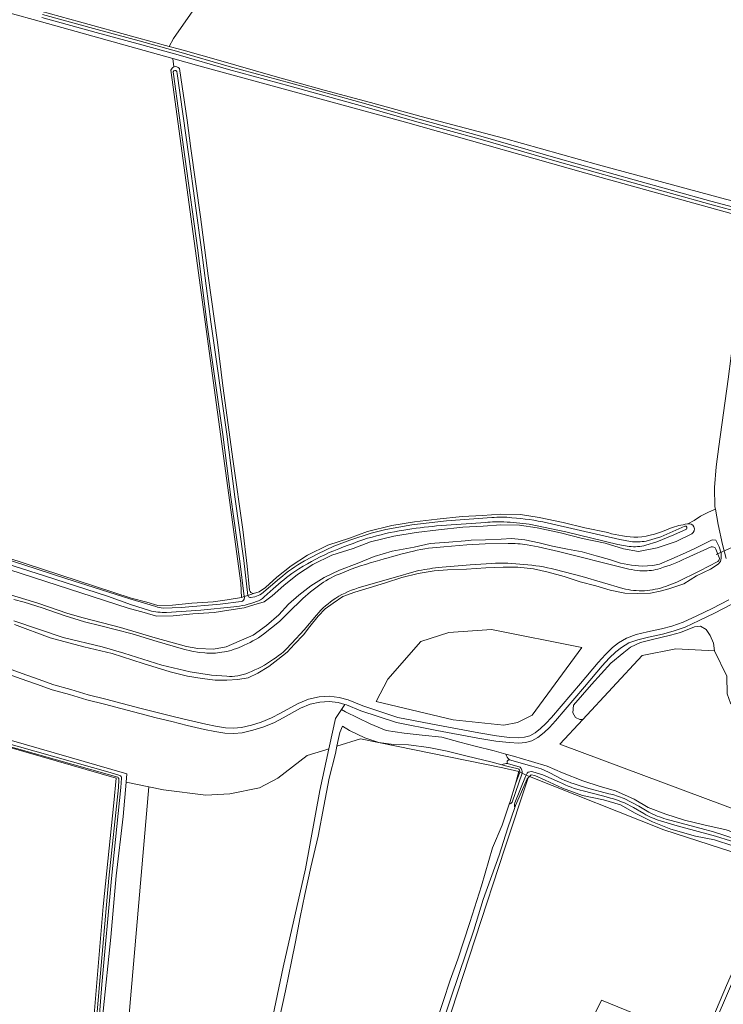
# Model space of a CAD drawing. Header units: metres. Extents: x 200031 to 204075, y 460125 to 464703.
# Tile 77 of 178: x 201076 to 201274, y 463666 to 463943. Entities that reach past the tile are written whole.
import ezdxf

# ---------------------------------------------------------------- set-up
doc = ezdxf.new("R2010")
doc.units = ezdxf.units.M
doc.header["$LTSCALE"] = 2
for name, color, linetype, lineweight in [('B-WE-GR-BOS_LOOF-GV', 253, 'Continuous', 13), ('B-WE-GR-BOUWLAND-GV', 253, 'Continuous', 13), ('B-WE-GR-GRAS-GV', 253, 'Continuous', 13), ('B-WE-GR-HOUTWAL-GV', 253, 'Continuous', 13), ('B-WE-KW-KUNSTWERK_DUIKER-G', 253, 'Continuous', 18), ('B-WE-OG-TERREIN_ERF-GV', 253, 'Continuous', 18), ('B-WE-OG-WATER-GV', 253, 'Continuous', 18), ('B-WE-OG-WATER_GREPPEL-GV', 253, 'Continuous', 18), ('B-WE-OG-WATER_MEER-GV', 253, 'Continuous', 18), ('B-WE-OG-WATER_SLOOT-GV', 253, 'Continuous', 18), ('B-WE-OG-WEG-GV', 253, 'Continuous', 18), ('B-WE-VH-VERHARDING_ASFALT-GV', 253, 'Continuous', 18), ('B-WE-VH-VERHARDING_BETON-GV', 253, 'Continuous', 18), ('B-WE-VH-VERHARDING_OPEN-GV', 253, 'Continuous', 18)]:
    doc.layers.add(name, color=color, linetype=linetype, lineweight=lineweight)

msp = doc.modelspace()

# ---------------------------------------------------------------- linework, layer by layer
at = {"layer": 'B-WE-GR-BOS_LOOF-GV', "flags": 128}
for points in [[(201269.788, 463804.541), (201267.535, 463803.442), (201265.788, 463802.215), (201264.034, 463801.3), (201263.885, 463801.226)], [(201274.782, 463791.486), (201273.744, 463795.415), (201272.546, 463801.109), (201271.762, 463805.364), (201269.788, 463804.541)], [(201265.125, 463798.493), (201260.716, 463796.297), (201255.394, 463794.51), (201250.156, 463793.456), (201245.936, 463794.255), (201240.811, 463795.88), (201234.442, 463797.176), (201228.266, 463798.703), (201221.663, 463800.12), (201216.732, 463800.912), (201211.454, 463800.952), (201206.475, 463800.594), (201200.803, 463800.356), (201193.928, 463799.624), (201187.656, 463798.862), (201181.399, 463797.829), (201174.86, 463796.229), (201169.929, 463794.369), (201163.994, 463792.478), (201158.587, 463789.853), (201154.337, 463787.016), (201150.436, 463783.936), (201147.225, 463781.075), (201144.971, 463779.3), (201142.019, 463778.507), (201139.309, 463777.635), (201135.009, 463776.981), (201130.887, 463776.367), (201124.879, 463776.001), (201119.368, 463775.418), (201114.647, 463775.334), (201111.189, 463776.341), (201106.703, 463777.537), (201066.697, 463790.535)], [(201072.434, 463781.686), (201081.357, 463778.921), (201089.756, 463776.071), (201094.13, 463774.836), (201104.577, 463772.113), (201114.277, 463769.243), (201123.131, 463766.817), (201126.273, 463766.211), (201130.715, 463766.029), (201134.274, 463766.724), (201137.953, 463768.287), (201141.818, 463770.005), (201145.586, 463772.683), (201149.105, 463775.701), (201151.788, 463778.685), (201154.658, 463781.235), (201158.024, 463783.85), (201161.855, 463786.187), (201166.09, 463788.248), (201171.099, 463790.156), (201175.861, 463792.095), (201180.935, 463793.601), (201187.062, 463794.709), (201191.58, 463795.748), (201196.874, 463796.14), (201201.456, 463796.499), (201203.159, 463796.691), (201207.185, 463796.768), (201211.582, 463797.002), (201214.461, 463797.106), (201218.21, 463796.749), (201222.209, 463795.897), (201226.021, 463794.983), (201230.205, 463794.194), (201234.297, 463793.374), (201238.296, 463792.305), (201241.955, 463791.235), (201245.086, 463790.195), (201248.186, 463789.649), (201251.222, 463789.382), (201254.163, 463789.517), (201256.082, 463789.896), (201259.514, 463791.458), (201263.316, 463793.114), (201266.161, 463794.426), (201268.819, 463795.737), (201270.859, 463796.767), (201271.85, 463796.709), (201272.818, 463794.792), (201273.351, 463792.998), (201273.357, 463791.605), (201273.236, 463790.706), (201272.558, 463789.929), (201270.364, 463788.558), (201266.407, 463786.685), (201262.855, 463784.379), (201258.71, 463783), (201256.204, 463782.309), (201253.512, 463781.772), (201249.92, 463781.728), (201246.265, 463781.806), (201242.205, 463782.627), (201238.174, 463783.819), (201233.71, 463785.01), (201229.275, 463786.448), (201224.749, 463787.7), (201220.657, 463788.583), (201216.258, 463789.061), (201212.139, 463789.076), (201207.246, 463788.902), (201201.797, 463788.541), (201196.502, 463788.303), (201192.725, 463788.01), (201188.206, 463787.28), (201183.658, 463786.21), (201179.049, 463784.674), (201174.502, 463783.263), (201170.418, 463782.07), (201167.078, 463780.881), (201164.298, 463778.95), (201162.137, 463777.362), (201160.101, 463775.31), (201157.82, 463772.452), (201156.033, 463770.06), (201153.504, 463767.418), (201151.437, 463765.211), (201148.813, 463763.126), (201146.219, 463761.165), (201143.16, 463759.264), (201140.409, 463757.984), (201137.592, 463757.539), (201134.496, 463757.31), (201131.151, 463757.328), (201127.557, 463757.779), (201123.436, 463758.444), (201118.507, 463759.664), (201110.91, 463761.958), (201102.227, 463764.835), (201094.292, 463766.725), (201084.805, 463769.258), (201074.757, 463772.936)], [(201072.048, 463761.002), (201076.927, 463759.222), (201081.432, 463757.626), (201085.838, 463756.025), (201090.637, 463754.735), (201095.529, 463753.234), (201100.483, 463752.002), (201105.035, 463750.774), (201110.356, 463749.393), (201114.922, 463748.23), (201119.384, 463747.134), (201123.644, 463746.077), (201128.532, 463744.942), (201131.309, 463744.398), (201134.044, 463743.937), (201136.378, 463743.843), (201138.578, 463744.037), (201141.355, 463744.68), (201144.111, 463745.522), (201146.998, 463746.704), (201149.577, 463748.056), (201154.474, 463750.761), (201157.409, 463751.967), (201160.381, 463752.649), (201163.215, 463752.839), (201166.064, 463752.487), (201168.584, 463751.773), (201172.634, 463750.094), (201182.547, 463746.868), (201193.771, 463744.678), (201205.261, 463742.528), (201210.261, 463741.688), (201213.931, 463741.245), (201216.488, 463741.117), (201218.126, 463741.272), (201219.568, 463741.698), (201221.09, 463742.496), (201222.653, 463743.696), (201224.08, 463745.094), (201225.69, 463746.84), (201233.821, 463756.396), (201238.848, 463762.325), (201240.833, 463764.577), (201242.799, 463766.464), (201244.494, 463767.772), (201246.776, 463769.166), (201249.497, 463770.134), (201252.65, 463770.901), (201256.589, 463771.72), (201259.482, 463772.487), (201262.711, 463773.634), (201266.567, 463775.422), (201270.847, 463777.502), (201275.5, 463779.882)], [(201016.107, 463756.994), (201106.401, 463730.963), (201106.189, 463728.68), (201112.529, 463727.359), (201116.662, 463726.497), (201128.538, 463725.014), (201135.348, 463725.387), (201143.595, 463727.067), (201148.829, 463729.773), (201157.05, 463736.154), (201162.295, 463737.776), (201163.136, 463738.035), (201163.308, 463738.84), (201164.981, 463746.558), (201166.692, 463749.102), (201167.623, 463750.486), (201165.766, 463751.012), (201163.173, 463751.333), (201160.6, 463751.16), (201157.865, 463750.533), (201155.124, 463749.406), (201150.288, 463746.735), (201147.632, 463745.343), (201144.616, 463744.108), (201141.744, 463743.23), (201138.814, 463742.552), (201136.414, 463742.34), (201133.888, 463742.442), (201131.04, 463742.922), (201128.218, 463743.475), (201123.294, 463744.618), (201119.024, 463745.678), (201114.558, 463746.775), (201109.982, 463747.94), (201104.651, 463749.324), (201100.107, 463750.55), (201095.128, 463751.788), (201090.222, 463753.293), (201085.386, 463754.593), (201080.925, 463756.214), (201076.419, 463757.81), (201071.529, 463759.595)]]:
    msp.add_lwpolyline(points, dxfattribs=at)
at = {"layer": 'B-WE-GR-BOS_LOOF-GV'}
msp.add_lwpolyline([(201263.885, 463801.226, -0.887492), (201265.125, 463798.493)], format="xyb", dxfattribs=at)
at = {"layer": 'B-WE-GR-BOS_LOOF-GV', "flags": 128}
msp.add_lwpolyline([(201196.882, 463770.707), (201208.803, 463771.525), (201234.224, 463766.469), (201220.291, 463747.523), (201216.107, 463745.412), (201212.311, 463744.628), (201198.036, 463746.145), (201176.429, 463751.311), (201179.694, 463757.605), (201188.987, 463768.198)], close=True, dxfattribs=at)
at = {"layer": 'B-WE-GR-BOUWLAND-GV', "flags": 128}
for points in [[(201119.585, 463929.747), (201119.252, 463932.088), (201080.015, 463943.054), (201032.14, 463956.261), (200980.559, 463970.621), (200945.199, 463980.415), (200924.22, 463986.025), (200908.141, 463990.79), (200898.607, 463993.902), (200897.845, 463994.16), (200897.71, 463992.606)], [(201263.885, 463801.226), (201264.034, 463801.3), (201265.788, 463802.215), (201267.535, 463803.442), (201269.788, 463804.541), (201271.762, 463805.364), (201271.628, 463806.092), (201271.483, 463811.511), (201272.019, 463817.274), (201272.709, 463822.975), (201275.315, 463841.963), (201277.917, 463861.614), (201280.225, 463881.382), (201281.075, 463887.183), (201280.565, 463887.336), (201239.644, 463898.652), (201184.712, 463914.192), (201126.621, 463930.028), (201119.252, 463932.088), (201119.585, 463929.747)], [(201067.679, 463793.371), (201107.553, 463780.415), (201111.995, 463779.231), (201115.049, 463778.342), (201119.184, 463778.416), (201124.631, 463778.991), (201130.575, 463779.353), (201134.563, 463779.947), (201138.595, 463780.561), (201138.407, 463784.617), (201118.738, 463928.838)], [(201121.145, 463929.287), (201123.291, 463914.743), (201124.38, 463906.796), (201127.022, 463887.603), (201129.253, 463871.039), (201131.82, 463852.329), (201133.369, 463840.091), (201136.282, 463818.82), (201138.916, 463799.649), (201140.16, 463789.341), (201140.871, 463782.668)], [(201141.97, 463781.655), (201143.536, 463782.183), (201145.297, 463783.375), (201148.506, 463786.236), (201152.571, 463789.444), (201157.093, 463792.463), (201162.878, 463795.27), (201168.943, 463797.203), (201173.97, 463799.099), (201180.797, 463800.771), (201187.23, 463801.832), (201193.588, 463802.604), (201200.581, 463803.35), (201206.305, 463803.59), (201211.358, 463803.952), (201216.982, 463803.91), (201222.215, 463803.07), (201228.94, 463801.627), (201235.102, 463800.104), (201241.565, 463798.788)]]:
    msp.add_lwpolyline(points, dxfattribs=at)
at = {"layer": 'B-WE-GR-BOUWLAND-GV'}
for points in [[(201118.738, 463928.838, -0.2401838), (201119.585, 463929.747)], [(201119.585, 463929.747, -0.3292154), (201121.145, 463929.287)], [(201259.129, 463800.067, -0.0545003), (201263.885, 463801.226)], [(201241.565, 463798.788, 0.0666754), (201249.914, 463797.488)], [(201249.914, 463797.488, 0.0866005), (201259.129, 463800.067)], [(201140.871, 463782.668, 0.3805555), (201141.97, 463781.655)]]:
    msp.add_lwpolyline(points, format="xyb", dxfattribs=at)
at = {"layer": 'B-WE-GR-GRAS-GV', "flags": 128}
for points in [[(201076.708, 463946.915), (201093.078, 463942.411), (201108.725, 463938.085), (201118.297, 463935.508), (201119.504, 463937.705), (201126.848, 463948.269)], [(201126.848, 463948.269), (201119.504, 463937.705), (201118.297, 463935.508), (201121.175, 463934.733), (201122.168, 463934.466), (201132.098, 463931.584), (201147.344, 463927.258), (201161.838, 463923.228), (201174.869, 463919.696), (201189.118, 463915.77), (201212.201, 463909.734), (201238.917, 463902.191), (201274.555, 463892.526), (201278.838, 463891.496), (201281.172, 463890.935), (201280.565, 463887.336)], [(201276.212, 463778.562), (201271.516, 463776.16), (201267.21, 463774.067), (201263.279, 463772.244), (201259.926, 463771.053), (201256.934, 463770.26), (201252.98, 463769.438), (201249.927, 463768.695), (201247.425, 463767.805), (201245.346, 463766.535), (201243.779, 463765.326), (201241.917, 463763.538), (201239.983, 463761.344), (201234.964, 463755.425), (201226.813, 463745.845), (201225.157, 463744.049), (201223.638, 463742.561), (201221.901, 463741.227), (201220.134, 463740.301), (201218.412, 463739.792), (201216.521, 463739.613), (201213.803, 463739.75), (201210.047, 463740.203), (201204.999, 463741.051), (201193.489, 463743.205), (201182.17, 463745.413), (201172.114, 463748.686), (201168.091, 463750.354), (201167.623, 463750.486), (201166.692, 463749.102), (201167.761, 463748.427), (201174.774, 463745.047), (201179.24, 463743.206), (201184.322, 463742.421), (201189.342, 463741.883), (201194.888, 463741.285), (201199.91, 463739.91), (201204.219, 463738.719), (201209.582, 463737.408), (201212.893, 463736.538), (201215.039, 463735.974), (201220.062, 463734.414), (201224.495, 463733.13), (201228.746, 463731.227), (201234.545, 463729.05), (201239.383, 463727.396), (201243.693, 463726.205), (201248.966, 463723.872), (201252.847, 463721.533), (201257.809, 463719.632), (201263.112, 463717.98), (201268.475, 463716.608), (201274.767, 463715.207)], [(201280.025, 463719.947), (201228.08, 463739.34), (201234.475, 463746.235), (201233.655, 463746.263), (201232.43, 463746.828), (201231.733, 463748.146), (201231.903, 463750.256), (201236.914, 463756.096), (201242.396, 463762.143), (201246.012, 463765.063), (201247.896, 463766.551), (201250.741, 463767.907), (201254.075, 463768.755), (201259.105, 463769.998), (201261.93, 463770.714), (201265.905, 463772.315), (201267.6, 463772.466), (201269.145, 463771.543), (201270.256, 463769.866), (201271.236, 463767.756), (201271.523, 463765.58), (201275.018, 463758.424)], [(201096.695, 463657.72), (201099.715, 463693.687), (201102.7, 463722.811), (201103.397, 463729.728), (201017.655, 463754.517)], [(201216.288, 463732.414), (201215.981, 463732.478), (201213.501, 463733.057), (201211.769, 463733.53), (201208.696, 463734.37), (201202, 463735.954), (201196.358, 463737.388), (201191.213, 463738.359), (201185.543, 463739.112), (201181.331, 463739.25), (201177.147, 463739.822), (201173.209, 463741.108), (201168.959, 463743.136), (201166.941, 463744.397), (201166.235, 463742.599), (201165.839, 463740.925), (201165.379, 463738.726), (201172.041, 463740.779), (201212.036, 463732.687), (201216.473, 463731.654), (201215.595, 463728.172)], [(201191.35, 463655.02), (201197.218, 463672.977), (201199.341, 463678.836), (201202.769, 463689.224), (201206.044, 463699.487), (201209.161, 463710.215), (201211.8, 463716.543), (201213.787, 463722.436), (201213.943, 463722.9), (201215.595, 463728.172), (201216.473, 463731.654), (201212.036, 463732.687), (201172.041, 463740.779), (201165.379, 463738.726), (201164.957, 463736.709), (201163.25, 463729.765), (201161.701, 463721.893), (201160.092, 463713.463), (201158.082, 463704.722), (201156.408, 463697.066), (201155.101, 463690.65), (201153.796, 463683.8), (201152.672, 463678.191), (201150.907, 463669.977), (201149.234, 463662.29)], [(201147.009, 463660.949), (201150.293, 463676.633), (201156.535, 463704.251), (201160.631, 463726.287), (201163.136, 463738.035), (201162.295, 463737.776), (201157.05, 463736.154), (201148.829, 463729.773), (201143.595, 463727.067), (201135.348, 463725.387), (201128.538, 463725.014), (201116.662, 463726.497), (201112.529, 463727.359), (201104.078, 463629.736)], [(201215.595, 463728.172), (201216.806, 463731.416)]]:
    msp.add_lwpolyline(points, dxfattribs=at)
at = {"layer": 'B-WE-GR-GRAS-GV'}
msp.add_lwpolyline([(201216.806, 463731.416, 0.3818962), (201216.288, 463732.414)], format="xyb", dxfattribs=at)
at = {"layer": 'B-WE-GR-GRAS-GV', "flags": 128}
for points in [[(201219.136, 463729.861), (201218.872, 463729.609), (201217.245, 463725.948), (201215.619, 463722.04), (201215.421, 463721.484), (201213.382, 463715.775), (201211.027, 463708.147), (201206.523, 463695.618), (201203.831, 463687.029), (201197.524, 463668.237), (201194.584, 463659.453), (201195.881, 463659.098), (201212.579, 463710.055)], [(201219.525, 463730.232), (201219.136, 463729.861), (201212.579, 463710.055), (201195.881, 463659.098), (201201.695, 463657.506), (201207.883, 463654.283), (201217.552, 463647.966), (201226.927, 463642.009), (201239.129, 463665.901), (201239.773, 463667.347), (201268.224, 463655.739), (201274.905, 463671.447), (201285.189, 463694.931), (201287.92, 463701.569), (201288.825, 463705.012), (201257.251, 463715.266)], [(201219.525, 463730.232), (201257.251, 463715.266), (201288.825, 463705.012), (201288.866, 463705.166), (201289.14, 463706.529), (201287.931, 463706.618), (201285.172, 463707.474), (201281.264, 463709.038), (201276.611, 463710.755), (201271.464, 463712.438), (201266.133, 463713.471), (201259.25, 463715.395), (201254.039, 463717.512), (201249.168, 463719.94), (201245.071, 463722.246), (201240.357, 463723.715), (201234.376, 463724.899), (201228.762, 463726.953), (201223.922, 463729.195), (201221.037, 463730.515), (201220.014, 463730.697)]]:
    msp.add_lwpolyline(points, close=True, dxfattribs=at)
at = {"layer": 'B-WE-GR-HOUTWAL-GV', "flags": 128}
msp.add_lwpolyline([(201271.523, 463765.58), (201271.236, 463767.756), (201270.256, 463769.866), (201269.145, 463771.543), (201267.6, 463772.466), (201265.905, 463772.315), (201261.93, 463770.714), (201259.105, 463769.998), (201254.075, 463768.755), (201250.741, 463767.907), (201247.896, 463766.551), (201246.012, 463765.063), (201242.396, 463762.143), (201236.914, 463756.096), (201231.903, 463750.256), (201231.733, 463748.146), (201232.43, 463746.828), (201233.655, 463746.263), (201234.475, 463746.235), (201251.189, 463764.256), (201260.662, 463766.09)], close=True, dxfattribs=at)
msp.add_lwpolyline([(201101.821, 463626.189), (201104.148, 463626.972), (201104.078, 463629.736), (201112.529, 463727.359), (201106.189, 463728.68), (201105.285, 463718.95), (201103.336, 463702.311), (201101.823, 463685.086), (201099.674, 463664.297), (201098.467, 463648.188), (201097.244, 463636.105), (201096.813, 463630.073)], dxfattribs=at)
at = {"layer": 'B-WE-KW-KUNSTWERK_DUIKER-G', "flags": 128}
msp.add_lwpolyline([(201271.956, 463792.642), (201275.566, 463794.269), (201279.176, 463795.896)], dxfattribs=at)
at = {"layer": 'B-WE-OG-TERREIN_ERF-GV', "flags": 128}
msp.add_lwpolyline([(201268.224, 463655.739), (201239.773, 463667.347), (201239.129, 463665.901)], dxfattribs=at)
at = {"layer": 'B-WE-OG-WATER-GV'}
for points in [[(201213.853, 463734.951, 0.6659739), (201213.362, 463733.894)], [(201216.855, 463732.855, -0.2116806), (201217.481, 463731.132)], [(201218.826, 463731.183, -0.2359149), (201220.414, 463731.553)], [(201225.264, 463731.254, 0.0633309), (201220.164, 463733.16)], [(201227.985, 463728.642, 0.0664108), (201234.565, 463726.182)], [(201235.532, 463727.076, -0.0429755), (201228.622, 463729.526)], [(201241.703, 463724.355, -0.0187743), (201246.185, 463722.83)], [(201246.113, 463724.015, 0.058745), (201241.819, 463725.401)], [(201257.895, 463718.273, -0.0409406), (201253.015, 463720.163)], [(201251.693, 463719.814, 0.057209), (201256.312, 463717.752)]]:
    msp.add_lwpolyline(points, format="xyb", dxfattribs=at)
at = {"layer": 'B-WE-OG-WATER-GV', "flags": 128}
for points in [[(201213.362, 463733.894), (201216.855, 463732.855)], [(201220.164, 463733.16), (201213.853, 463734.951)], [(201217.481, 463731.132), (201218.568, 463730.649), (201218.826, 463731.183)], [(201220.414, 463731.553), (201223.276, 463730.74), (201227.985, 463728.642)], [(201228.622, 463729.526), (201225.264, 463731.254)], [(201234.565, 463726.182), (201240.06, 463724.779), (201241.703, 463724.355)], [(201241.819, 463725.401), (201235.532, 463727.076)], [(201253.015, 463720.163), (201250.279, 463721.878), (201246.113, 463724.015)], [(201246.185, 463722.83), (201248.721, 463721.533), (201251.693, 463719.814)], [(201256.312, 463717.752), (201261.024, 463716.356), (201271.794, 463713.444), (201276.045, 463712.117), (201288.311, 463707.94)], [(201288.681, 463708.944), (201277.587, 463712.639), (201271.216, 463714.684), (201267.755, 463715.65), (201263.203, 463716.843), (201257.895, 463718.273)]]:
    msp.add_lwpolyline(points, dxfattribs=at)
at = {"layer": 'B-WE-OG-WATER_GREPPEL-GV', "flags": 128}
for points in [[(201212.893, 463736.538), (201209.582, 463737.408), (201204.219, 463738.719), (201199.91, 463739.91), (201194.888, 463741.285), (201189.342, 463741.883), (201184.322, 463742.421), (201179.24, 463743.206), (201174.774, 463745.047), (201167.761, 463748.427), (201166.692, 463749.102), (201164.981, 463746.558), (201163.308, 463738.84), (201163.136, 463738.035), (201160.631, 463726.287), (201156.535, 463704.251), (201150.293, 463676.633), (201147.009, 463660.949)], [(201149.234, 463662.29), (201150.907, 463669.977), (201152.672, 463678.191), (201153.796, 463683.8), (201155.101, 463690.65), (201156.408, 463697.066), (201158.082, 463704.722), (201160.092, 463713.463), (201161.701, 463721.893), (201163.25, 463729.765), (201164.957, 463736.709), (201165.379, 463738.726), (201165.839, 463740.925), (201166.235, 463742.599), (201166.941, 463744.397), (201168.959, 463743.136), (201173.209, 463741.108), (201177.147, 463739.822), (201181.331, 463739.25), (201185.543, 463739.112), (201191.213, 463738.359), (201196.358, 463737.388), (201202, 463735.954), (201208.696, 463734.37), (201211.769, 463733.53)]]:
    msp.add_lwpolyline(points, dxfattribs=at)
at = {"layer": 'B-WE-OG-WATER_GREPPEL-GV'}
for points in [[(201213.853, 463734.951, -0.1879809), (201212.893, 463736.538)], [(201211.769, 463733.53, -0.0945337), (201213.362, 463733.894)], [(201213.362, 463733.894, -0.6659739), (201213.853, 463734.951)]]:
    msp.add_lwpolyline(points, format="xyb", dxfattribs=at)
at = {"layer": 'B-WE-OG-WATER_MEER-GV', "flags": 128}
for points in [[(201234.224, 463766.469), (201208.803, 463771.525), (201196.882, 463770.707), (201188.987, 463768.198), (201179.694, 463757.605), (201176.429, 463751.311), (201198.036, 463746.145), (201212.311, 463744.628), (201216.107, 463745.412), (201220.291, 463747.523)], [(201282.119, 463731.389), (201278.391, 463747.973), (201275.998, 463750.87), (201275.106, 463753.517), (201275.018, 463758.424), (201271.523, 463765.58), (201260.662, 463766.09), (201251.189, 463764.256), (201234.475, 463746.235), (201228.08, 463739.34), (201280.025, 463719.947)]]:
    msp.add_lwpolyline(points, close=True, dxfattribs=at)
at = {"layer": 'B-WE-OG-WATER_SLOOT-GV', "flags": 128}
for points in [[(200813.336, 464021.408), (200828.191, 464016.84), (200861.427, 464006.144), (200884.803, 463998.579), (200897.845, 463994.16), (200898.607, 463993.902), (200908.141, 463990.79), (200924.22, 463986.025), (200945.199, 463980.415), (200980.559, 463970.621), (201032.14, 463956.261), (201080.015, 463943.054), (201119.252, 463932.088), (201126.621, 463930.028), (201184.712, 463914.192), (201239.644, 463898.652), (201280.565, 463887.336), (201281.172, 463890.935), (201278.838, 463891.496), (201274.555, 463892.526), (201238.917, 463902.191), (201212.201, 463909.734)], [(201212.201, 463909.734), (201189.118, 463915.77), (201174.869, 463919.696), (201161.838, 463923.228), (201147.344, 463927.258), (201132.098, 463931.584), (201122.168, 463934.466), (201121.175, 463934.733), (201118.297, 463935.508), (201108.725, 463938.085), (201093.078, 463942.411), (201076.708, 463946.915)], [(201082.698, 463944.499), (201098.001, 463940.261), (201109.807, 463937.04), (201120.994, 463933.976), (201135.129, 463929.883), (201152.453, 463925.155), (201172.842, 463919.578), (201188.097, 463915.167), (201205.864, 463910.234), (201227.533, 463904.002), (201248.889, 463897.977), (201270.458, 463891.973), (201280.067, 463889.417)], [(201280.067, 463889.417), (201270.458, 463891.973), (201248.889, 463897.977), (201227.533, 463904.002), (201205.864, 463910.234), (201188.097, 463915.167), (201172.842, 463919.578), (201152.453, 463925.155), (201135.129, 463929.883), (201120.994, 463933.976), (201109.807, 463937.04), (201098.001, 463940.261), (201082.698, 463944.499)], [(201279.84, 463888.564), (201270.226, 463891.121), (201248.651, 463897.127), (201227.291, 463903.153), (201205.623, 463909.385), (201187.856, 463914.318), (201172.603, 463918.728), (201152.22, 463924.303), (201134.89, 463929.033), (201120.755, 463933.127), (201109.574, 463936.189), (201097.767, 463939.409), (201082.465, 463943.648)], [(201082.465, 463943.648), (201097.767, 463939.409), (201109.574, 463936.189), (201120.755, 463933.127), (201134.89, 463929.033), (201152.22, 463924.303), (201172.603, 463918.728), (201187.856, 463914.318), (201205.623, 463909.385), (201227.291, 463903.153), (201248.651, 463897.127), (201270.226, 463891.121), (201279.84, 463888.564)], [(201118.738, 463928.838), (201138.407, 463784.617), (201138.595, 463780.561), (201138.619, 463780.565), (201139.366, 463780.805), (201138.116, 463790.794), (201135.586, 463808.735), (201133.348, 463826.371), (201128.841, 463857.89), (201126.275, 463878.204), (201122.644, 463904.435), (201119.426, 463927.716), (201119.37, 463928.325)], [(201119.37, 463928.325), (201119.426, 463927.716), (201122.644, 463904.435), (201126.275, 463878.204), (201128.841, 463857.89), (201133.348, 463826.371), (201135.586, 463808.735), (201138.116, 463790.794), (201139.366, 463780.805)], [(201120.384, 463928.474), (201120.516, 463927.866), (201123.734, 463904.586), (201127.365, 463878.348), (201129.931, 463858.037), (201134.439, 463826.518), (201136.676, 463808.881), (201139.206, 463790.939), (201140.389, 463781.134), (201141.169, 463781.385), (201141.97, 463781.655)], [(201139.366, 463780.805), (201140.389, 463781.134), (201139.206, 463790.939), (201136.676, 463808.881), (201134.439, 463826.518), (201129.931, 463858.037), (201127.365, 463878.348), (201123.734, 463904.586), (201120.516, 463927.866), (201120.384, 463928.474)], [(201140.871, 463782.668), (201140.16, 463789.341), (201138.916, 463799.649), (201136.282, 463818.82), (201133.369, 463840.091), (201131.82, 463852.329), (201129.253, 463871.039), (201127.022, 463887.603), (201124.38, 463906.796), (201123.291, 463914.743), (201121.145, 463929.287)], [(200881.27, 463847.498), (200882.992, 463847.234), (200890.549, 463846.089), (200897.818, 463844.67), (200901.865, 463843.668), (200911.117, 463840.949), (200926.538, 463836.106), (200937.401, 463832.642), (200952.422, 463828.165), (200964.551, 463824.055), (200976.22, 463820.492), (200990.169, 463816.16), (201002.961, 463812.02), (201013.476, 463808.904), (201024.368, 463805.451), (201037.928, 463801.087), (201051.521, 463796.678), (201068.126, 463791.439), (201083.186, 463786.663), (201100.947, 463780.958), (201107.713, 463778.505), (201112.708, 463776.91)], [(201104.829, 463729.764), (201104.708, 463727.097), (201102.033, 463701.596), (201099.359, 463671.719), (201097.057, 463642.954), (201096.608, 463636.071), (201097.244, 463636.105), (201098.467, 463648.188), (201099.674, 463664.297), (201101.823, 463685.086), (201103.336, 463702.311), (201105.285, 463718.95), (201106.189, 463728.68), (201106.401, 463730.963), (201016.107, 463756.994), (201010.363, 463759.165), (200921.588, 463784.747), (200774.52, 463827.911), (200760.432, 463832.479), (200760.122, 463831.576)], [(200760.122, 463831.576), (200773.768, 463827.3), (200792.077, 463821.858), (200813.007, 463815.962), (200841.328, 463807.463), (200864.141, 463800.749), (200887.832, 463793.888), (200914.556, 463786.091), (200933.535, 463780.554), (200953.404, 463774.722), (200976.554, 463767.937), (200999.695, 463760.879), (201012.712, 463757.063), (201017.537, 463755.607), (201030.592, 463751.707), (201048.218, 463746.543), (201075.569, 463738.77), (201101.682, 463731.366), (201104.38, 463730.563)], [(201241.565, 463798.788), (201235.102, 463800.104), (201228.94, 463801.627), (201222.215, 463803.07), (201216.982, 463803.91), (201211.358, 463803.952), (201206.305, 463803.59), (201200.581, 463803.35), (201193.588, 463802.604), (201187.23, 463801.832), (201180.797, 463800.771), (201173.97, 463799.099), (201168.943, 463797.203), (201162.878, 463795.27), (201157.093, 463792.463), (201152.571, 463789.444), (201148.506, 463786.236), (201145.297, 463783.375), (201143.536, 463782.183), (201141.97, 463781.655), (201141.169, 463781.385), (201140.389, 463781.134), (201140.417, 463780.934)], [(201156.293, 463790.863), (201160.057, 463792.844), (201164.49, 463794.995), (201168.997, 463796.652), (201175.023, 463798.619), (201179.147, 463799.656), (201186.492, 463801.022), (201196.151, 463802.124), (201208.91, 463803.022)], [(201208.91, 463803.022), (201196.151, 463802.124), (201186.492, 463801.022), (201179.147, 463799.656), (201175.023, 463798.619), (201168.997, 463796.652), (201164.49, 463794.995), (201160.057, 463792.844), (201156.293, 463790.863)], [(201066.697, 463790.535), (201106.703, 463777.537), (201111.189, 463776.341), (201114.647, 463775.334), (201119.368, 463775.418), (201124.879, 463776.001), (201130.887, 463776.367), (201135.009, 463776.981), (201139.309, 463777.635), (201142.019, 463778.507), (201144.971, 463779.3), (201147.225, 463781.075), (201150.436, 463783.936), (201154.337, 463787.016), (201158.587, 463789.853), (201163.994, 463792.478), (201169.929, 463794.369), (201174.86, 463796.229), (201181.399, 463797.829), (201187.656, 463798.862), (201193.928, 463799.624), (201200.803, 463800.356), (201206.475, 463800.594), (201211.454, 463800.952), (201216.732, 463800.912), (201221.663, 463800.12), (201228.266, 463798.703), (201234.442, 463797.176), (201240.811, 463795.88), (201245.936, 463794.255), (201250.156, 463793.456), (201255.394, 463794.51), (201260.716, 463796.297), (201265.125, 463798.493)], [(201207.201, 463801.654), (201193.418, 463800.666)], [(201193.418, 463800.666), (201207.201, 463801.654)], [(201247.541, 463794.9), (201244.303, 463795.451), (201229.773, 463799.067), (201219.464, 463801.13)], [(201219.464, 463801.13), (201229.773, 463799.067), (201244.303, 463795.451), (201247.541, 463794.9)], [(201224.446, 463801.582), (201233.833, 463799.443), (201244.943, 463796.882), (201247.89, 463796.284)], [(201247.89, 463796.284), (201244.943, 463796.882), (201233.833, 463799.443), (201224.446, 463801.582)], [(201252.295, 463796.404), (201256.387, 463797.595), (201263.209, 463800.635)], [(201263.209, 463800.635), (201256.387, 463797.595), (201252.295, 463796.404)], [(201263.592, 463799.803), (201260.044, 463798.159), (201255.269, 463796.184), (201252.241, 463795.261)], [(201252.241, 463795.261), (201255.269, 463796.184), (201260.044, 463798.159), (201263.592, 463799.803)], [(201074.757, 463772.936), (201084.805, 463769.258), (201094.292, 463766.725), (201102.227, 463764.835), (201110.91, 463761.958), (201118.507, 463759.664), (201123.436, 463758.444), (201127.557, 463757.779), (201131.151, 463757.328), (201134.496, 463757.31), (201137.592, 463757.539), (201140.409, 463757.984), (201143.16, 463759.264), (201146.219, 463761.165), (201148.813, 463763.126), (201151.437, 463765.211), (201153.504, 463767.418), (201156.033, 463770.06), (201157.82, 463772.452), (201160.101, 463775.31), (201162.137, 463777.362), (201164.298, 463778.95), (201167.078, 463780.881), (201170.418, 463782.07), (201174.502, 463783.263), (201179.049, 463784.674), (201183.658, 463786.21), (201188.206, 463787.28), (201192.725, 463788.01), (201196.502, 463788.303), (201201.797, 463788.541), (201207.246, 463788.902), (201212.139, 463789.076), (201216.258, 463789.061), (201220.657, 463788.583), (201224.749, 463787.7), (201229.275, 463786.448), (201233.71, 463785.01), (201238.174, 463783.819), (201242.205, 463782.627), (201246.265, 463781.806), (201249.92, 463781.728), (201253.512, 463781.772), (201256.204, 463782.309), (201258.71, 463783), (201262.855, 463784.379), (201266.407, 463786.685), (201270.364, 463788.558), (201272.558, 463789.929), (201273.236, 463790.706), (201273.357, 463791.605), (201273.351, 463792.998), (201272.818, 463794.792), (201271.85, 463796.709), (201270.859, 463796.767), (201268.819, 463795.737), (201266.161, 463794.426), (201263.316, 463793.114), (201259.514, 463791.458), (201256.082, 463789.896), (201254.163, 463789.517), (201251.222, 463789.382), (201248.186, 463789.649), (201245.086, 463790.195), (201241.955, 463791.235), (201238.296, 463792.305), (201234.297, 463793.374), (201230.205, 463794.194), (201226.021, 463794.983), (201222.209, 463795.897), (201218.21, 463796.749), (201214.461, 463797.106), (201211.582, 463797.002), (201207.185, 463796.768), (201203.159, 463796.691), (201201.456, 463796.499), (201196.874, 463796.14), (201191.58, 463795.748), (201187.062, 463794.709), (201180.935, 463793.601), (201175.861, 463792.095), (201171.099, 463790.156), (201166.09, 463788.248), (201161.855, 463786.187), (201158.024, 463783.85), (201154.658, 463781.235), (201151.788, 463778.685), (201149.105, 463775.701), (201145.586, 463772.683), (201141.818, 463770.005), (201137.953, 463768.287), (201134.274, 463766.724), (201130.715, 463766.029), (201126.273, 463766.211), (201123.131, 463766.817), (201114.277, 463769.243), (201104.577, 463772.113), (201094.13, 463774.836), (201089.756, 463776.071), (201081.357, 463778.921), (201072.434, 463781.686)], [(201195.477, 463794.812), (201201.945, 463795.406), (201207.059, 463795.64), (201213.518, 463795.738)], [(201213.518, 463795.738), (201207.059, 463795.64), (201201.945, 463795.406), (201195.477, 463794.812)], [(201218.847, 463795.356), (201221.949, 463794.76), (201227.711, 463793.505), (201234.391, 463791.815), (201239.59, 463790.483), (201245.182, 463789.097)], [(201245.182, 463789.097), (201239.59, 463790.483), (201234.391, 463791.815), (201227.711, 463793.505), (201221.949, 463794.76), (201218.847, 463795.356)], [(201263.587, 463791.653), (201270.571, 463794.812)], [(201270.571, 463794.812), (201263.587, 463791.653)], [(201139.392, 463780.536), (201139.366, 463780.805), (201138.619, 463780.565), (201138.595, 463780.561), (201134.563, 463779.947), (201130.575, 463779.353), (201124.631, 463778.991), (201119.184, 463778.416), (201115.049, 463778.342), (201111.995, 463779.231), (201107.553, 463780.415), (201067.679, 463793.371)], [(201069.126, 463792.39), (201077.426, 463789.781), (201089.26, 463785.889), (201107.18, 463780.192), (201114.481, 463777.987)], [(201114.481, 463777.987), (201107.18, 463780.192), (201089.26, 463785.889), (201077.426, 463789.781), (201069.126, 463792.39)], [(201271.896, 463794.193), (201272.808, 463791.835)], [(201272.808, 463791.835), (201271.896, 463794.193)], [(201112.708, 463776.91), (201107.713, 463778.505), (201100.947, 463780.958), (201083.186, 463786.663), (201068.126, 463791.439)], [(201208.814, 463790.124), (201202.804, 463789.759), (201193.833, 463788.979)], [(201193.833, 463788.979), (201202.804, 463789.759), (201208.814, 463790.124)], [(201272.467, 463790.698), (201267.348, 463788.078), (201260.955, 463784.871), (201257.777, 463783.684)], [(201257.777, 463783.684), (201260.955, 463784.871), (201267.348, 463788.078), (201272.467, 463790.698)], [(201187.651, 463787.995), (201181.191, 463786.109), (201172.289, 463783.53)], [(201172.289, 463783.53), (201181.191, 463786.109), (201187.651, 463787.995)], [(201245.775, 463783.136), (201234.285, 463786.423), (201226.722, 463788.476)], [(201226.722, 463788.476), (201234.285, 463786.423), (201245.775, 463783.136)], [(201144.17, 463781.613), (201149.269, 463785.878)], [(201149.269, 463785.878), (201144.17, 463781.613)], [(201140.417, 463780.934), (201140.389, 463781.134), (201139.366, 463780.805), (201139.392, 463780.536)], [(201147.502, 463782.994), (201144.906, 463780.726)], [(201144.906, 463780.726), (201147.502, 463782.994)], [(201074.584, 463779.972), (201077.474, 463779.266), (201082.541, 463777.639), (201088.704, 463775.52), (201094.42, 463773.729), (201099.069, 463772.588), (201107.825, 463770.302), (201114.843, 463768.213), (201122.297, 463766.03), (201124.636, 463765.446), (201126.752, 463765.141), (201128.239, 463764.996)], [(201128.239, 463764.996), (201126.752, 463765.141), (201124.636, 463765.446), (201122.297, 463766.03), (201114.843, 463768.213), (201107.825, 463770.302), (201099.069, 463772.588), (201094.42, 463773.729), (201088.704, 463775.52), (201082.541, 463777.639), (201077.474, 463779.266), (201074.584, 463779.972)], [(201116.546, 463777.57), (201121.591, 463777.77), (201132.595, 463778.707), (201138.445, 463779.413)], [(201138.445, 463779.413), (201132.595, 463778.707), (201121.591, 463777.77), (201116.546, 463777.57)], [(201141.122, 463780.598), (201142.315, 463780.768)], [(201142.315, 463780.768), (201141.122, 463780.598)], [(201144.796, 463770.272), (201149.262, 463773.823), (201152.373, 463776.87), (201155.183, 463779.638)], [(201155.183, 463779.638), (201152.373, 463776.87), (201149.262, 463773.823), (201144.796, 463770.272)], [(201136.426, 463777.892), (201127.143, 463777), (201117.542, 463776.377)], [(201117.542, 463776.377), (201127.143, 463777), (201136.426, 463777.892)], [(201159.674, 463775.618), (201156.167, 463771.495), (201152.76, 463767.763)], [(201152.76, 463767.763), (201156.167, 463771.495), (201159.674, 463775.618)], [(201134.425, 463758.397), (201130.112, 463758.742), (201124.122, 463759.623), (201116.189, 463761.506), (201105.502, 463764.904), (201099.458, 463766.654), (201088.483, 463769.281), (201074.576, 463773.962)], [(201074.576, 463773.962), (201088.483, 463769.281), (201099.458, 463766.654), (201105.502, 463764.904), (201116.189, 463761.506), (201124.122, 463759.623), (201130.112, 463758.742), (201134.425, 463758.397)], [(201103.798, 463730.025), (201101.506, 463730.745), (201075.393, 463738.149), (201048.039, 463745.923), (201030.409, 463751.087), (201017.605, 463754.912), (201016.115, 463755.245)], [(201016.115, 463755.245), (201017.605, 463754.912), (201030.409, 463751.087), (201048.039, 463745.923), (201075.393, 463738.149), (201101.506, 463730.745), (201103.798, 463730.025)], [(201017.655, 463754.517), (201103.397, 463729.728), (201102.7, 463722.811), (201099.715, 463693.687), (201096.695, 463657.72), (201094.766, 463635.971), (201095.849, 463636.03), (201096.271, 463643.194), (201098.653, 463671.78), (201101.328, 463701.664), (201104.003, 463727.17), (201104.14, 463729.304)], [(201101.682, 463731.366), (201075.569, 463738.77)], [(201290.055, 463710.063), (201288.628, 463710.739), (201285.651, 463711.595), (201280.132, 463713.339), (201274.767, 463715.207), (201268.475, 463716.608), (201263.112, 463717.98), (201257.809, 463719.632), (201252.847, 463721.533), (201248.966, 463723.872), (201243.693, 463726.205), (201239.383, 463727.396), (201234.545, 463729.05), (201228.746, 463731.227), (201224.495, 463733.13), (201220.062, 463734.414), (201215.039, 463735.974), (201212.893, 463736.538)], [(201216.855, 463732.855), (201213.362, 463733.894)], [(201213.853, 463734.951), (201220.164, 463733.16)], [(201104.38, 463730.563), (201101.682, 463731.366)], [(201211.769, 463733.53), (201213.501, 463733.057), (201215.981, 463732.478), (201216.288, 463732.414)], [(201214.626, 463723.063), (201217.481, 463731.132), (201216.806, 463731.416), (201215.595, 463728.172)], [(201215.365, 463722.823), (201218.359, 463730.215), (201218.568, 463730.649), (201217.481, 463731.132), (201214.626, 463723.063)], [(201216.806, 463731.416), (201217.481, 463731.132)], [(201218.826, 463731.183), (201218.568, 463730.649), (201219.525, 463730.232), (201220.014, 463730.697), (201221.037, 463730.515), (201223.922, 463729.195), (201228.762, 463726.953), (201234.376, 463724.899), (201240.357, 463723.715), (201245.071, 463722.246), (201249.168, 463719.94), (201254.039, 463717.512), (201259.25, 463715.395), (201266.133, 463713.471), (201271.464, 463712.438), (201276.611, 463710.755), (201281.264, 463709.038), (201285.172, 463707.474), (201287.931, 463706.618), (201289.14, 463706.529), (201289.479, 463706.902), (201289.721, 463708.328), (201290.055, 463710.063)], [(201227.985, 463728.642), (201223.276, 463730.74), (201220.414, 463731.553)], [(201225.264, 463731.254), (201228.622, 463729.526)], [(201104.14, 463729.304), (201104.003, 463727.17), (201101.328, 463701.664), (201098.653, 463671.78), (201096.271, 463643.194), (201095.849, 463636.03), (201096.608, 463636.071), (201097.057, 463642.954), (201099.359, 463671.719), (201102.033, 463701.596), (201104.708, 463727.097), (201104.829, 463729.764)], [(201215.421, 463721.484), (201215.619, 463722.04), (201217.245, 463725.948), (201218.872, 463729.609), (201219.136, 463729.861), (201219.525, 463730.232), (201218.568, 463730.649), (201218.359, 463730.215), (201215.365, 463722.823)], [(201215.595, 463728.172), (201213.943, 463722.9), (201213.787, 463722.436)], [(201241.703, 463724.355), (201240.06, 463724.779), (201234.565, 463726.182)], [(201235.532, 463727.076), (201241.819, 463725.401)], [(201246.113, 463724.015), (201250.279, 463721.878), (201253.015, 463720.163)], [(201251.693, 463719.814), (201248.721, 463721.533), (201246.185, 463722.83)], [(201213.787, 463722.436), (201211.8, 463716.543), (201209.161, 463710.215), (201206.044, 463699.487), (201202.769, 463689.224), (201199.341, 463678.836), (201197.218, 463672.977), (201191.35, 463655.02), (201184.619, 463633.655), (201183.407, 463629.808), (201184.956, 463629.548), (201186.601, 463633.818), (201187.306, 463635.648), (201188.376, 463639.121), (201190.604, 463647.739), (201193.268, 463655.523), (201194.584, 463659.453), (201197.524, 463668.237), (201203.831, 463687.029), (201206.523, 463695.618), (201211.027, 463708.147), (201213.382, 463715.775), (201215.421, 463721.484)], [(201288.311, 463707.94), (201276.045, 463712.117), (201271.794, 463713.444), (201261.024, 463716.356), (201256.312, 463717.752)], [(201257.895, 463718.273), (201263.203, 463716.843), (201267.755, 463715.65), (201271.216, 463714.684), (201277.587, 463712.639), (201288.681, 463708.944)]]:
    msp.add_lwpolyline(points, dxfattribs=at)
at = {"layer": 'B-WE-OG-WATER_SLOOT-GV'}
for points in [[(201119.585, 463929.747, 0.2401838), (201118.738, 463928.838)], [(201119.37, 463928.325, -0.6453618), (201120.384, 463928.474)], [(201120.384, 463928.474, 0.6453618), (201119.37, 463928.325)], [(201121.145, 463929.287, 0.3292154), (201119.585, 463929.747)], [(201208.91, 463803.022, -0.0569883), (201214.578, 463803.003)], [(201214.578, 463803.003, 0.0569883), (201208.91, 463803.022)], [(201214.578, 463803.003, -0.0313062), (201224.446, 463801.582)], [(201224.446, 463801.582, 0.0313062), (201214.578, 463803.003)], [(201193.418, 463800.666, 0.0190485), (201184.187, 463799.496)], [(201184.187, 463799.496, -0.0190485), (201193.418, 463800.666)], [(201212.331, 463801.833, 0.0352669), (201207.201, 463801.654)], [(201207.201, 463801.654, -0.0352669), (201212.331, 463801.833)], [(201219.464, 463801.13, 0.0245852), (201212.331, 463801.833)], [(201212.331, 463801.833, -0.0245852), (201219.464, 463801.13)], [(201263.885, 463801.226, 0.0545003), (201259.129, 463800.067)], [(201263.209, 463800.635, -0.8091507), (201263.592, 463799.803)], [(201263.592, 463799.803, 0.8091507), (201263.209, 463800.635)], [(201265.125, 463798.493, 0.887492), (201263.885, 463801.226)], [(201184.187, 463799.496, 0.0319309), (201174.033, 463797.21)], [(201174.033, 463797.21, -0.0319309), (201184.187, 463799.496)], [(201249.914, 463797.488, -0.0666754), (201241.565, 463798.788)], [(201259.129, 463800.067, -0.0866005), (201249.914, 463797.488)], [(201174.033, 463797.21, 0.0156349), (201163.21, 463793.174)], [(201163.21, 463793.174, -0.0156349), (201174.033, 463797.21)], [(201186.899, 463793.601, -0.0467054), (201195.477, 463794.812)], [(201195.477, 463794.812, 0.0467054), (201186.899, 463793.601)], [(201213.518, 463795.738, -0.0498344), (201218.847, 463795.356)], [(201218.847, 463795.356, 0.0498344), (201213.518, 463795.738)], [(201252.241, 463795.261, -0.0874863), (201247.541, 463794.9)], [(201247.541, 463794.9, 0.0874863), (201252.241, 463795.261)], [(201247.89, 463796.284, 0.0640263), (201252.295, 463796.404)], [(201252.295, 463796.404, -0.0640263), (201247.89, 463796.284)], [(201270.571, 463794.812, -0.3582286), (201271.896, 463794.193)], [(201271.896, 463794.193, 0.3582286), (201270.571, 463794.812)], [(201163.21, 463793.174, 0.0371326), (201153.557, 463787.895)], [(201153.557, 463787.895, -0.0371326), (201163.21, 463793.174)], [(201177.496, 463791.053, -0.018447), (201186.899, 463793.601)], [(201186.899, 463793.601, 0.018447), (201177.496, 463791.053)], [(201149.269, 463785.878, -0.0573738), (201156.293, 463790.863)], [(201156.293, 463790.863, 0.0573738), (201149.269, 463785.878)], [(201166.757, 463787.444, -0.0331048), (201177.496, 463791.053)], [(201177.496, 463791.053, 0.0331048), (201166.757, 463787.444)], [(201217.965, 463789.853, 0.0414285), (201208.814, 463790.124)], [(201208.814, 463790.124, -0.0414285), (201217.965, 463789.853)], [(201226.722, 463788.476, 0.0365604), (201217.965, 463789.853)], [(201217.965, 463789.853, -0.0365604), (201226.722, 463788.476)], [(201256.222, 463788.75, 0.0423387), (201263.587, 463791.653)], [(201263.587, 463791.653, -0.0423387), (201256.222, 463788.75)], [(201272.808, 463791.835, -0.353346), (201272.467, 463790.698)], [(201272.467, 463790.698, 0.353346), (201272.808, 463791.835)], [(201153.557, 463787.895, 0.0370691), (201147.502, 463782.994)], [(201147.502, 463782.994, -0.0370691), (201153.557, 463787.895)], [(201160.939, 463784.378, -0.0674925), (201166.757, 463787.444)], [(201166.757, 463787.444, 0.0674925), (201160.939, 463784.378)], [(201193.833, 463788.979, 0.0161781), (201187.651, 463787.995)], [(201187.651, 463787.995, -0.0161781), (201193.833, 463788.979)], [(201245.182, 463789.097, 0.0497391), (201251.298, 463788.035)], [(201251.298, 463788.035, -0.0497391), (201245.182, 463789.097)], [(201251.298, 463788.035, 0.0833048), (201256.222, 463788.75)], [(201256.222, 463788.75, -0.0833048), (201251.298, 463788.035)], [(201155.183, 463779.638, -0.0382554), (201160.939, 463784.378)], [(201160.939, 463784.378, 0.0382554), (201155.183, 463779.638)], [(201257.777, 463783.684, -0.0679126), (201251.821, 463782.469)], [(201251.821, 463782.469, 0.0679126), (201257.777, 463783.684)], [(201140.417, 463780.934, 0.4038574), (201141.122, 463780.598)], [(201141.122, 463780.598, -0.4038574), (201140.417, 463780.934)], [(201141.97, 463781.655, -0.3805555), (201140.871, 463782.668)], [(201142.315, 463780.768, 0.1043432), (201144.17, 463781.613)], [(201144.17, 463781.613, -0.1043432), (201142.315, 463780.768)], [(201172.289, 463783.53, 0.0704642), (201165.107, 463780.39)], [(201165.107, 463780.39, -0.0704642), (201172.289, 463783.53)], [(201251.821, 463782.469, -0.0815706), (201245.775, 463783.136)], [(201245.775, 463783.136, 0.0815706), (201251.821, 463782.469)], [(201142.776, 463779.393, -0.0639462), (201136.426, 463777.892)], [(201136.426, 463777.892, 0.0639462), (201142.776, 463779.393)], [(201138.445, 463779.413, 0.4036596), (201139.392, 463780.536)], [(201139.392, 463780.536, -0.4036596), (201138.445, 463779.413)], [(201144.906, 463780.726, -0.1225052), (201142.776, 463779.393)], [(201142.776, 463779.393, 0.1225052), (201144.906, 463780.726)], [(201165.107, 463780.39, 0.0794233), (201159.674, 463775.618)], [(201159.674, 463775.618, -0.0794233), (201165.107, 463780.39)], [(201117.542, 463776.377, -0.0816328), (201112.708, 463776.91)], [(201112.708, 463776.91, 0.0816328), (201117.542, 463776.377)], [(201114.481, 463777.987, 0.0567877), (201116.546, 463777.57)], [(201116.546, 463777.57, -0.0567877), (201114.481, 463777.987)], [(201138.551, 463766.795, 0.0588124), (201144.796, 463770.272)], [(201144.796, 463770.272, -0.0588124), (201138.551, 463766.795)], [(201152.76, 463767.763, -0.0706675), (201147.607, 463763.223)], [(201147.607, 463763.223, 0.0706675), (201152.76, 463767.763)], [(201128.239, 463764.996, 0.0734491), (201133.07, 463765.159)], [(201133.07, 463765.159, -0.0734491), (201128.239, 463764.996)], [(201133.07, 463765.159, 0.0743999), (201138.551, 463766.795)], [(201138.551, 463766.795, -0.0743999), (201133.07, 463765.159)], [(201147.607, 463763.223, -0.0680877), (201140.479, 463759.419)], [(201140.479, 463759.419, 0.0680877), (201147.607, 463763.223)], [(201140.479, 463759.419, -0.119476), (201134.425, 463758.397)], [(201134.425, 463758.397, 0.119476), (201140.479, 463759.419)], [(201212.893, 463736.538, 0.1879809), (201213.853, 463734.951)], [(201213.362, 463733.894, 0.0945337), (201211.769, 463733.53)], [(201216.288, 463732.414, -0.3818962), (201216.806, 463731.416)], [(201217.481, 463731.132, 0.2116806), (201216.855, 463732.855)], [(201220.414, 463731.553, 0.2359149), (201218.826, 463731.183)], [(201220.164, 463733.16, -0.0633309), (201225.264, 463731.254)], [(201104.14, 463729.304, 0.2818793), (201103.798, 463730.025)], [(201103.798, 463730.025, -0.2818793), (201104.14, 463729.304)], [(201104.38, 463730.563, -0.4419105), (201104.829, 463729.764)], [(201104.829, 463729.764, 0.4419105), (201104.38, 463730.563)], [(201234.565, 463726.182, -0.0664108), (201227.985, 463728.642)], [(201228.622, 463729.526, 0.0429755), (201235.532, 463727.076)], [(201213.787, 463722.436, 0.2109952), (201214.626, 463723.063)], [(201214.626, 463723.063, -0.2109952), (201213.787, 463722.436)], [(201215.365, 463722.823, 0.1611901), (201215.421, 463721.484)], [(201215.421, 463721.484, -0.1611901), (201215.365, 463722.823)], [(201246.185, 463722.83, 0.0187743), (201241.703, 463724.355)], [(201241.819, 463725.401, -0.058745), (201246.113, 463724.015)], [(201253.015, 463720.163, 0.0409406), (201257.895, 463718.273)], [(201256.312, 463717.752, -0.057209), (201251.693, 463719.814)]]:
    msp.add_lwpolyline(points, format="xyb", dxfattribs=at)
at = {"layer": 'B-WE-OG-WEG-GV', "flags": 128}
msp.add_lwpolyline([(201268.78, 463654.449), (201284.731, 463691.471), (201288.434, 463700.963), (201289.314, 463704.185), (201290.055, 463710.063), (201289.721, 463708.328), (201289.479, 463706.902), (201289.14, 463706.529), (201288.866, 463705.166), (201288.825, 463705.012), (201287.92, 463701.569), (201285.189, 463694.931), (201274.905, 463671.447), (201268.224, 463655.739), (201267.846, 463654.851)], close=True, dxfattribs=at)
at = {"layer": 'B-WE-VH-VERHARDING_ASFALT-GV', "flags": 128}
msp.add_lwpolyline([(201275.315, 463841.963), (201272.709, 463822.975), (201272.019, 463817.274), (201271.483, 463811.511), (201271.628, 463806.092), (201271.762, 463805.364), (201272.546, 463801.109), (201273.744, 463795.415), (201274.782, 463791.486)], dxfattribs=at)
at = {"layer": 'B-WE-VH-VERHARDING_BETON-GV', "flags": 128}
for points in [[(201071.529, 463759.595), (201076.419, 463757.81), (201080.925, 463756.214), (201085.386, 463754.593), (201090.222, 463753.293), (201095.128, 463751.788), (201100.107, 463750.55), (201104.651, 463749.324), (201109.982, 463747.94), (201114.558, 463746.775), (201119.024, 463745.678), (201123.294, 463744.618), (201128.218, 463743.475), (201131.04, 463742.922), (201133.888, 463742.442), (201136.414, 463742.34), (201138.814, 463742.552), (201141.744, 463743.23), (201144.616, 463744.108), (201147.632, 463745.343), (201150.288, 463746.735), (201155.124, 463749.406), (201157.865, 463750.533), (201160.6, 463751.16), (201163.173, 463751.333), (201165.766, 463751.012), (201167.623, 463750.486), (201168.091, 463750.354), (201172.114, 463748.686), (201182.17, 463745.413), (201193.489, 463743.205), (201204.999, 463741.051), (201210.047, 463740.203), (201213.803, 463739.75), (201216.521, 463739.613), (201218.412, 463739.792), (201220.134, 463740.301), (201221.901, 463741.227), (201223.638, 463742.561), (201225.157, 463744.049), (201226.813, 463745.845), (201234.964, 463755.425), (201239.983, 463761.344), (201241.917, 463763.538), (201243.779, 463765.326), (201245.346, 463766.535), (201247.425, 463767.805), (201249.927, 463768.695), (201252.98, 463769.438), (201256.934, 463770.26), (201259.926, 463771.053), (201263.279, 463772.244), (201267.21, 463774.067), (201271.516, 463776.16), (201276.212, 463778.562)], [(201275.5, 463779.882), (201270.847, 463777.502), (201266.567, 463775.422), (201262.711, 463773.634), (201259.482, 463772.487), (201256.589, 463771.72), (201252.65, 463770.901), (201249.497, 463770.134), (201246.776, 463769.166), (201244.494, 463767.772), (201242.799, 463766.464), (201240.833, 463764.577), (201238.848, 463762.325), (201233.821, 463756.396), (201225.69, 463746.84), (201224.08, 463745.094), (201222.653, 463743.696), (201221.09, 463742.496), (201219.568, 463741.698), (201218.126, 463741.272), (201216.488, 463741.117), (201213.931, 463741.245), (201210.261, 463741.688), (201205.261, 463742.528), (201193.771, 463744.678), (201182.547, 463746.868), (201172.634, 463750.094), (201168.584, 463751.773), (201166.064, 463752.487), (201163.215, 463752.839), (201160.381, 463752.649), (201157.409, 463751.967), (201154.474, 463750.761), (201149.577, 463748.056), (201146.998, 463746.704), (201144.111, 463745.522), (201141.355, 463744.68), (201138.578, 463744.037), (201136.378, 463743.843), (201134.044, 463743.937), (201131.309, 463744.398), (201128.532, 463744.942), (201123.644, 463746.077), (201119.384, 463747.134), (201114.922, 463748.23), (201110.356, 463749.393), (201105.035, 463750.774), (201100.483, 463752.002), (201095.529, 463753.234), (201090.637, 463754.735), (201085.838, 463756.025), (201081.432, 463757.626), (201076.927, 463759.222), (201072.048, 463761.002)]]:
    msp.add_lwpolyline(points, dxfattribs=at)
at = {"layer": 'B-WE-VH-VERHARDING_OPEN-GV', "flags": 128}
msp.add_lwpolyline([(201284.731, 463691.471), (201268.78, 463654.449)], dxfattribs=at)

doc.saveas('drawing.dxf')
